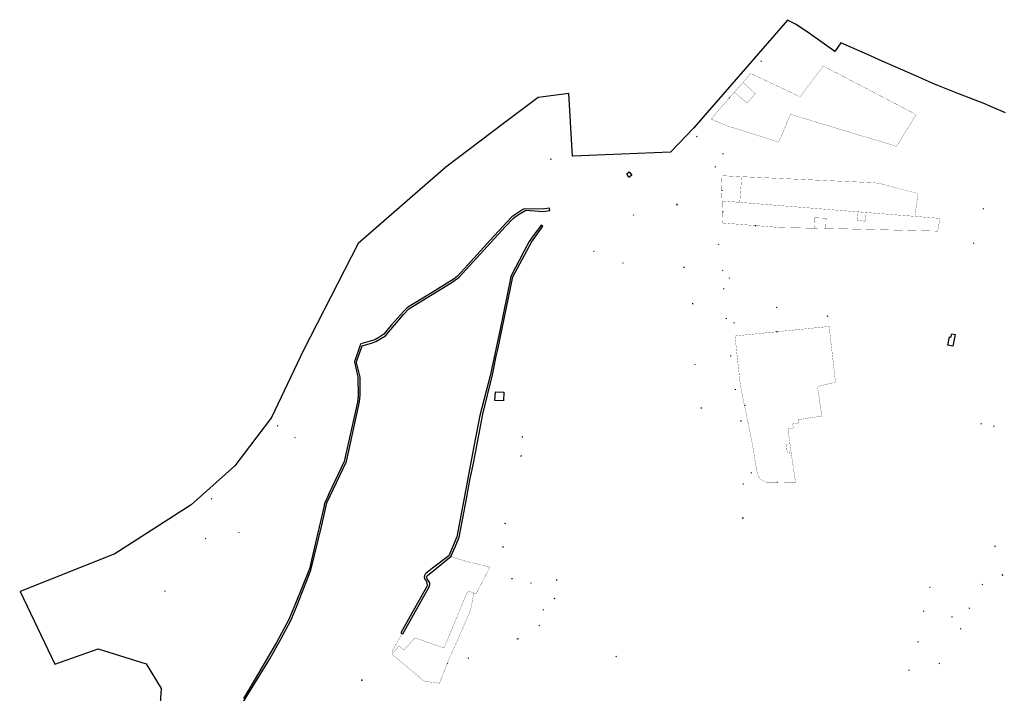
# Model space of a CAD drawing. Header units: metres. Extents: x 1943189 to 1944159, y 7204892 to 7205646.
# Tile 20 of 21: x 1943189 to 1943644, y 7205335 to 7205646. Entities that reach past the tile are written whole.
import ezdxf

# ---------------------------------------------------------------- set-up
doc = ezdxf.new("R2010")
doc.units = ezdxf.units.M
doc.header["$LTSCALE"] = 2
for name, pattern in [('CONTINU', [0]), ('PCI_LIEUDIT', [10, 4, -1.7, 0.45, -1.7, 0.45, -1.7]), ('PCI_SECTION', [23, 8, -2, 8, -2.25, 0.5, -2.25]), ('PCI_SUBDIV', [6, 4, -2])]:
    doc.linetypes.add(name, pattern=pattern)
for name, color, linetype in [('1FLECHEFL', 7, 'CONTINU'), ('1LIEUDIT', 7, 'PCI_LIEUDIT'), ('1SECTION', 7, 'PCI_SECTION'), ('1SUBDFISC', 7, 'PCI_SUBDIV'), ('1SUBDSECT', 7, 'CONTINU'), ('1TRONFLUV', 7, 'CONTINU'), ('1TROUPARCELLE', 7, 'CONTINU'), ('3MURMI', 7, 'CONTINU'), ('3MURNONMI', 7, 'CONTINU')]:
    doc.layers.add(name, color=color, linetype=linetype)

# ---------------------------------------------------------------- blocks, each defined once
blk = doc.blocks.new('FLECHRU1')
blk.add_point((0, 0))
blk = doc.blocks.new('MURNOMI')
blk.add_line((-0.75, 0.5), (0.75, 0.5))
blk = doc.blocks.new('MURMI')
for p, q in [((-0.75, 0.5), (0.75, 0.5)), ((-0.75, -0.5), (0.75, -0.5))]:
    blk.add_line(p, q)

msp = doc.modelspace()

# ---------------------------------------------------------------- linework, layer by layer
at = {"layer": '1LIEUDIT', "ltscale": 0.5, "const_width": 0.3}
msp.add_lwpolyline([(1943644.91, 7205603.38), (1943637.41, 7205606.74), (1943635.35, 7205607.58), (1943622.89, 7205612.45), (1943613.62, 7205616.07), (1943612.37, 7205616.6), (1943604.83, 7205619.91), (1943597.55, 7205623.14), (1943587.97, 7205627.35), (1943581.16, 7205630.4), (1943568.85, 7205635.85), (1943566.03, 7205631.82), (1943554.3, 7205640.08), (1943550.95, 7205642.47), (1943547.85, 7205644.5), (1943544.14, 7205646.31), (1943500.83, 7205596.46), (1943490.12, 7205585.3), (1943444.81, 7205583.4), (1943443.17, 7205612.44), (1943428.93, 7205610.51), (1943412.87, 7205598.52), (1943386.3, 7205578.29), (1943345.71, 7205543.08), (1943320.57, 7205493.79), (1943305.68, 7205462.61), (1943288.69, 7205440.23), (1943268.54, 7205422.3), (1943233.3, 7205399.57), (1943189.53, 7205382.29), (1943205.53, 7205348.64), (1943225.64, 7205355.67), (1943247.81, 7205348.75), (1943254.71, 7205337.37), (1943251.38, 7205288.48)], dxfattribs=at)
at = {"layer": '1SECTION', "ltscale": 0.5, "const_width": 0.3}
msp.add_lwpolyline([(1943644.91, 7205603.38), (1943637.41, 7205606.74), (1943635.35, 7205607.58), (1943622.89, 7205612.45), (1943613.62, 7205616.07), (1943612.37, 7205616.6), (1943604.83, 7205619.91), (1943597.55, 7205623.14), (1943587.97, 7205627.35), (1943581.16, 7205630.4), (1943568.85, 7205635.85), (1943566.03, 7205631.82), (1943554.3, 7205640.08), (1943550.95, 7205642.47), (1943547.85, 7205644.5), (1943544.14, 7205646.31), (1943500.83, 7205596.46), (1943490.12, 7205585.3), (1943444.81, 7205583.4), (1943443.17, 7205612.44), (1943428.93, 7205610.51), (1943412.87, 7205598.52), (1943386.3, 7205578.29), (1943345.71, 7205543.08), (1943320.57, 7205493.79), (1943305.68, 7205462.61), (1943288.69, 7205440.23), (1943268.54, 7205422.3), (1943233.3, 7205399.57), (1943189.53, 7205382.29), (1943205.53, 7205348.64), (1943225.64, 7205355.67), (1943247.81, 7205348.75), (1943254.71, 7205337.37), (1943251.38, 7205288.48)], dxfattribs=at)
at = {"layer": '1SUBDFISC', "ltscale": 0.5, "const_width": 0.1}
for points in [[(1943541.51, 7205593.1), (1943545.57, 7205602.78), (1943594.62, 7205587.94), (1943603.66, 7205602.66), (1943560.71, 7205625.1), (1943550.04, 7205610.87), (1943527.14, 7205621.68), (1943523.6, 7205617.47), (1943529.32, 7205612.37), (1943525.55, 7205607.98), (1943519.56, 7205612.92), (1943515.12, 7205607.91), (1943510.8, 7205602.8), (1943508.93, 7205600.5), (1943515.21, 7205597.92), (1943517.23, 7205597.04), (1943519.19, 7205596.57), (1943540.07, 7205589.95), (1943541.51, 7205593.1)], [(1943519.56, 7205612.92), (1943525.55, 7205607.98), (1943529.32, 7205612.37), (1943523.6, 7205617.47), (1943519.56, 7205612.92)], [(1943522.74, 7205570.29), (1943523, 7205573.94), (1943513.44, 7205574.42), (1943513.95, 7205562.72), (1943522.13, 7205562.08), (1943522.52, 7205567.33), (1943522.74, 7205570.29)], [(1943522.13, 7205562.08), (1943565.93, 7205558.56), (1943576.84, 7205557.69), (1943580.54, 7205557.39), (1943603.09, 7205555.6), (1943604.53, 7205566.2), (1943595.07, 7205568.57), (1943586.67, 7205570.85), (1943583.84, 7205571.16), (1943523, 7205573.94), (1943522.74, 7205570.29), (1943522.52, 7205567.33), (1943522.13, 7205562.08)], [(1943562.41, 7205550.02), (1943613.61, 7205548.78), (1943613.74, 7205549.55), (1943614.16, 7205551.97), (1943614.63, 7205554.66), (1943603.09, 7205555.6), (1943580.54, 7205557.39), (1943580.18, 7205553.34), (1943576.44, 7205553.72), (1943576.84, 7205557.69), (1943565.93, 7205558.56), (1943522.13, 7205562.08), (1943513.95, 7205562.72), (1943514.29, 7205552.53), (1943540.47, 7205550.46), (1943554.39, 7205550.16), (1943556.52, 7205550.12), (1943556.72, 7205554.94), (1943562.04, 7205554.76), (1943561.9, 7205550.03), (1943562.41, 7205550.02)], [(1943580.18, 7205553.34), (1943580.54, 7205557.39), (1943576.84, 7205557.69), (1943576.44, 7205553.72), (1943580.18, 7205553.34)], [(1943556.72, 7205554.94), (1943556.52, 7205550.12), (1943557.99, 7205550.1), (1943561.9, 7205550.03), (1943562.04, 7205554.76), (1943556.72, 7205554.94)], [(1943519.92, 7205500.31), (1943520.54, 7205494.65), (1943522.47, 7205477.06), (1943526.71, 7205456.6), (1943528.17, 7205449.19), (1943529.15, 7205442.88), (1943530.33, 7205436.42), (1943531.56, 7205434.15), (1943534.28, 7205432.77), (1943547.93, 7205432.58), (1943547.88, 7205432.93), (1943545.92, 7205445.98), (1943545.33, 7205445.93), (1943545.22, 7205446.74), (1943544.06, 7205446.65), (1943543.61, 7205450.33), (1943545.35, 7205450.45), (1943544.38, 7205457.34), (1943546.85, 7205457.82), (1943546.59, 7205459.67), (1943549.35, 7205460.16), (1943549.1, 7205461.67), (1943560.03, 7205463.28), (1943558.12, 7205476.75), (1943560.17, 7205477.44), (1943566.38, 7205478.95), (1943563.43, 7205504.72), (1943519.92, 7205500.31)], [(1943543.61, 7205450.33), (1943544.06, 7205446.65), (1943545.22, 7205446.74), (1943545.33, 7205445.93), (1943545.92, 7205445.98), (1943545.82, 7205446.78), (1943545.35, 7205450.45), (1943543.61, 7205450.33)], [(1943362.08, 7205353.99), (1943364.63, 7205357.08), (1943366.79, 7205355.26), (1943366.9, 7205355.16), (1943372.01, 7205360.78), (1943385.45, 7205356.15), (1943396.4, 7205382.49), (1943399.25, 7205381.53), (1943400.3, 7205381.27), (1943406.67, 7205393.51), (1943395.62, 7205396.18), (1943388.59, 7205398.34), (1943377.73, 7205389.67), (1943377.48, 7205389.28), (1943377.39, 7205388.82), (1943377.45, 7205388.36), (1943377.59, 7205388.07), (1943378.88, 7205386.17), (1943378.93, 7205385.45), (1943378.36, 7205384.09), (1943366.39, 7205362.66), (1943366.08, 7205362.83), (1943361.42, 7205354.56), (1943362.08, 7205353.99)], [(1943361.48, 7205353.22), (1943362.08, 7205353.99), (1943364.63, 7205357.08), (1943366.79, 7205355.26), (1943366.9, 7205355.16), (1943372.01, 7205360.78), (1943385.45, 7205356.15), (1943396.4, 7205382.49), (1943399.25, 7205381.53), (1943397.75, 7205373.71), (1943396.93, 7205371.82), (1943391.82, 7205359.98), (1943389.21, 7205354.26), (1943387.96, 7205351.65), (1943385, 7205344.05), (1943383.48, 7205340.19), (1943383.33, 7205339.85), (1943376.79, 7205340.65), (1943375.66, 7205341.29), (1943363.58, 7205351.45), (1943361.48, 7205353.22)]]:
    msp.add_lwpolyline(points, close=True, dxfattribs=at)
at = {"layer": '1SUBDSECT'}
msp.add_lwpolyline([(1943644.91, 7205603.38), (1943637.41, 7205606.74), (1943635.35, 7205607.58), (1943622.89, 7205612.45), (1943613.62, 7205616.07), (1943612.37, 7205616.6), (1943604.83, 7205619.91), (1943597.55, 7205623.14), (1943587.97, 7205627.35), (1943581.16, 7205630.4), (1943568.85, 7205635.85), (1943566.03, 7205631.82), (1943554.3, 7205640.08), (1943550.95, 7205642.47), (1943547.85, 7205644.5), (1943544.14, 7205646.31), (1943500.83, 7205596.46), (1943490.12, 7205585.3), (1943444.81, 7205583.4), (1943443.17, 7205612.44), (1943428.93, 7205610.51), (1943412.87, 7205598.52), (1943386.3, 7205578.29), (1943345.71, 7205543.08), (1943320.57, 7205493.79), (1943305.68, 7205462.61), (1943288.69, 7205440.23), (1943268.54, 7205422.3), (1943233.3, 7205399.57), (1943189.53, 7205382.29), (1943205.53, 7205348.64), (1943225.64, 7205355.67), (1943247.81, 7205348.75), (1943254.71, 7205337.37), (1943251.38, 7205288.48)], dxfattribs=at)
at = {"layer": '1TRONFLUV'}
msp.add_lwpolyline([(1943292.24, 7205330.55), (1943304.87, 7205351.05), (1943310.02, 7205360.18), (1943314.81, 7205369.06), (1943317.58, 7205375.88), (1943323.96, 7205392.1), (1943329, 7205412.94), (1943331.3, 7205423.17), (1943340.35, 7205442.27), (1943346.43, 7205469.86), (1943346.75, 7205473.1), (1943346.67, 7205481.32), (1943345.04, 7205488.05), (1943345.36, 7205489.29), (1943347.54, 7205495.78), (1943352.37, 7205497.2), (1943353.98, 7205497.76), (1943358.39, 7205500.44), (1943362.52, 7205505.37), (1943366.78, 7205510.19), (1943369.16, 7205512.79), (1943388.7, 7205524.87), (1943392.32, 7205527.35), (1943413.7, 7205550.76), (1943417.35, 7205554.66), (1943418.33, 7205555.43), (1943420.68, 7205556.95), (1943423.25, 7205558.39), (1943431.27, 7205557.81), (1943434.41, 7205558.36), (1943434.18, 7205559.44), (1943430.99, 7205558.91), (1943422.62, 7205559.11), (1943421.93, 7205558.83), (1943416.83, 7205555.41), (1943406.55, 7205544.39), (1943396.41, 7205533.26), (1943391.71, 7205528.02), (1943390.06, 7205526.78), (1943377.99, 7205519.23), (1943369.04, 7205513.73), (1943368.27, 7205513.16), (1943366.72, 7205511.63), (1943361.19, 7205505.44), (1943357.57, 7205501.22), (1943355.33, 7205499.69), (1943353.44, 7205498.56), (1943347, 7205496.73), (1943346.66, 7205496.08), (1943344, 7205488.32), (1943345.68, 7205481.44), (1943345.73, 7205472.63), (1943345.48, 7205469.8), (1943339.35, 7205442.36), (1943332.28, 7205427.4), (1943331.45, 7205425.31), (1943330.85, 7205424.32), (1943330.39, 7205423.23), (1943330.1, 7205422.1), (1943330.05, 7205421.78), (1943325.44, 7205402.11), (1943325.44, 7205402.11), (1943323.23, 7205392.67), (1943316.76, 7205376.65), (1943313.69, 7205369.23), (1943308.07, 7205358.62), (1943299.77, 7205344.42), (1943292.69, 7205332.76)], dxfattribs=at)
msp.add_lwpolyline([(1943388.59, 7205398.34), (1943390.7, 7205403.22), (1943392.5, 7205407.33), (1943394.17, 7205416.06), (1943395.76, 7205425), (1943397.37, 7205433.69), (1943398.84, 7205440.78), (1943399.96, 7205446.27), (1943401.69, 7205455.25), (1943403.45, 7205464.23), (1943407.82, 7205482.42), (1943408.46, 7205485.49), (1943409.61, 7205490.93), (1943410.25, 7205494.07), (1943417.29, 7205527.6), (1943425.87, 7205543.71), (1943429.28, 7205548.46), (1943431.14, 7205551.04), (1943430.4, 7205551.59), (1943425.8, 7205545.51), (1943424.86, 7205543.92), (1943422.46, 7205539.61), (1943420.21, 7205535.22), (1943416.8, 7205528.78), (1943416.35, 7205527.69), (1943411.2, 7205502.67), (1943406.83, 7205481.97), (1943402.07, 7205463.61), (1943399.25, 7205449.23), (1943393.53, 7205418.9), (1943391.34, 7205407.51), (1943388.19, 7205399.8), (1943387.63, 7205398.77), (1943380.06, 7205393.06), (1943376.96, 7205390.57), (1943376.71, 7205390.22), (1943376.38, 7205389.56), (1943376.22, 7205388.84), (1943376.42, 7205388.02), (1943376.98, 7205387.39), (1943377.34, 7205386.72), (1943377.57, 7205385.98), (1943377.59, 7205385.2), (1943377.43, 7205384.48), (1943365.53, 7205363.12), (1943366.08, 7205362.83), (1943366.39, 7205362.66), (1943378.36, 7205384.09), (1943378.93, 7205385.45), (1943378.88, 7205386.17), (1943377.59, 7205388.07), (1943377.45, 7205388.36), (1943377.39, 7205388.82), (1943377.48, 7205389.28), (1943377.73, 7205389.67), (1943388.59, 7205398.34)], close=True, dxfattribs=at)
at = {"layer": '1TROUPARCELLE'}
for points in [[(1943469.86, 7205575.32), (1943471.02, 7205576.14), (1943472.19, 7205574.61), (1943470.9, 7205573.63), (1943469.86, 7205575.32)], [(1943618.22, 7205496.11), (1943619.09, 7205499.95), (1943619.75, 7205499.84), (1943620.1, 7205501.24), (1943621.71, 7205500.97), (1943620.57, 7205495.62), (1943618.22, 7205496.11)], [(1943408.97, 7205470.51), (1943409.18, 7205474.58), (1943413.07, 7205474.38), (1943412.86, 7205470.31), (1943408.97, 7205470.51)]]:
    msp.add_lwpolyline(points, close=True, dxfattribs=at)

# ---------------------------------------------------------------- block references
at = {"layer": '1FLECHEFL', "xscale": 0.25, "yscale": 0.25, "rotation": 220.3}
msp.add_blockref('FLECHRU1', (1943347.51, 7205341.28), dxfattribs=at)
at = {"layer": '3MURMI', "xscale": 0.25, "yscale": 0.25}
for p, rotation in [((1943493.17, 7205561.01), 168), ((1943421.09, 7205444.82), 175.7), ((1943523.64, 7205416.18), 89.70000000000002), ((1943412.8, 7205402.78), 168.4), ((1943640.03, 7205403.22), 296.7), ((1943643.57, 7205389.9), 26.6), ((1943419.49, 7205360.25), 253)]:
    msp.add_blockref('MURMI', p, dxfattribs=dict(at, rotation=rotation))
at = {"layer": '3MURNONMI', "xscale": 0.25, "yscale": 0.25}
for p, rotation in [((1943531.95, 7205627.46), 230.7), ((1943517.23, 7205610.27), 228.9), ((1943502.16, 7205592.61), 230.1999999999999), ((1943514.19, 7205584.51), 259.4), ((1943435.04, 7205582.02), 118), ((1943511.01, 7205578.48), 86.8), ((1943513.7, 7205567.58), 273), ((1943514.12, 7205557.67), 272.3), ((1943634.87, 7205559.14), 156.8), ((1943472.78, 7205556.24), 239.6), ((1943529.47, 7205551.29), 176), ((1943630.4, 7205543.21), 159.1), ((1943454.84, 7205539.44), 113.7), ((1943512.52, 7205542.45), 98.8), ((1943467.9, 7205534.1), 278.2), ((1943496.33, 7205532.12), 187.8), ((1943514.36, 7205530.59), 95.69999999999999), ((1943517.19, 7205527.19), 276.1), ((1943514.88, 7205522.1), 93.4), ((1943500.41, 7205515.24), 11.1), ((1943539.14, 7205513.54), 184.7), ((1943516.09, 7205508.45), 96.4), ((1943562.89, 7205509.44), 96.9), ((1943519.29, 7205506.39), 276.3), ((1943539.37, 7205502.28), 6.2), ((1943518.1, 7205491.15), 97.7), ((1943501.14, 7205487.14), 278.9), ((1943520.26, 7205475.56), 100), ((1943504.15, 7205467.04), 277.9), ((1943524.32, 7205468.19), 282), ((1943522.87, 7205461.04), 101.6), ((1943308.38, 7205458.83), 236.4999999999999), ((1943633.83, 7205459.65), 44.3), ((1943639.52, 7205458.69), 224.9), ((1943316.65, 7205453.4), 59.99999999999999), ((1943421.67, 7205453.65), 175.3), ((1943527.66, 7205437.06), 101.7), ((1943523.7, 7205431.9), 8.2), ((1943539.43, 7205432.7), 359.6), ((1943277.87, 7205425.11), 222.9), ((1943413.78, 7205413.68), 173.3), ((1943275.08, 7205406.72), 310.5), ((1943290.83, 7205409.45), 53.9), ((1943416.92, 7205388.21), 161.6), ((1943425.35, 7205386.06), 262), ((1943437.52, 7205387.6), 172.1), ((1943610.15, 7205384.12), 137.4), ((1943634.39, 7205385.43), 26.6), ((1943256.58, 7205382.31), 34.4), ((1943436.38, 7205378.94), 352.3), ((1943628.33, 7205374.48), 26.9), ((1943431.49, 7205373.78), 160.2), ((1943607.3, 7205373.15), 22), ((1943620.3, 7205370.52), 26.4), ((1943429.32, 7205366.5), 335.9), ((1943624.38, 7205364.9), 17.5), ((1943604.67, 7205358.89), 17.2), ((1943465.03, 7205352.08), 30.3), ((1943386.87, 7205348.84), 249.2), ((1943396.82, 7205351.41), 160.5), ((1943614.48, 7205348.95), 19), ((1943600.44, 7205345.79), 10.7)]:
    msp.add_blockref('MURNOMI', p, dxfattribs=dict(at, rotation=rotation))

doc.saveas('drawing.dxf')
